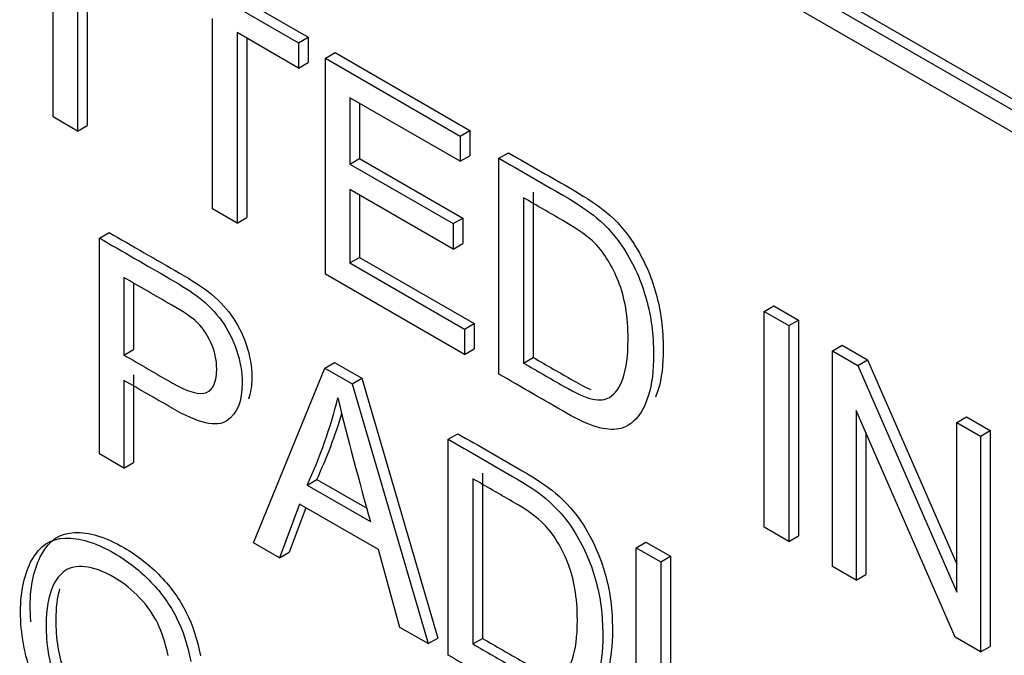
# Model space of a CAD drawing. Header units: inches. Extents: x 2 to 538, y -2 to 358.
# Tile 110 of 119: x 510.589 to 510.949, y 268.263 to 268.495. Entities that reach past the tile are written whole.
import ezdxf

# ---------------------------------------------------------------- set-up
doc = ezdxf.new("R2010")
doc.units = ezdxf.units.IN
doc.header["$MEASUREMENT"] = 0
doc.layers.add('Default', color=7, linetype='Continuous')
doc.layers.add('LAB20180', color=7, linetype='Continuous')

# ---------------------------------------------------------------- blocks, each defined once
blk = doc.blocks.new('SE6')
at = {"layer": 'LAB20180', "color": 7, "linetype": 'Continuous'}
for p, q in [((510.101074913, 268.9533482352), (511.4269001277, 268.1878826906)), ((510.1046104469, 268.9553894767), (511.4304356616, 268.1899239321)), ((511.4269001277, 268.1797177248), (510.101074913, 268.9451832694)), ((510.60073373, 268.4598337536), (510.60073373, 268.5295487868)), ((510.6097034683, 268.524370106), (510.6097034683, 268.4546550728)), ((510.6132390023, 268.5223288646), (510.6132390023, 268.4566963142)), ((510.6400571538, 268.5201811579), (510.6940577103, 268.489003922)), ((510.6365216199, 268.5181399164), (510.6905221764, 268.4869626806)), ((510.6590142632, 268.4261854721), (510.6590142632, 268.4959005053)), ((510.6905221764, 268.4777094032), (510.6680295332, 268.4906955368)), ((510.6680295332, 268.4906955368), (510.6680295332, 268.4209805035)), ((510.6715650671, 268.4886542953), (510.6715650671, 268.423021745)), ((510.6905221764, 268.4869626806), (510.6940577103, 268.489003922)), ((510.6940577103, 268.489003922), (510.6940577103, 268.4797506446)), ((510.6905221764, 268.4869626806), (510.6905221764, 268.4777094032)), ((510.7003114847, 268.4813108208), (510.7038470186, 268.4833520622)), ((510.7003114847, 268.4023425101), (510.7003114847, 268.4813108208)), ((510.7003114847, 268.4813108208), (510.7496222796, 268.4528412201)), ((510.7038470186, 268.4833520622), (510.7531578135, 268.4548824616)), ((510.6905221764, 268.4777094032), (510.6940577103, 268.4797506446)), ((510.7496222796, 268.4435879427), (510.709281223, 268.4668788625)), ((510.709281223, 268.4668788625), (510.709281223, 268.4425890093)), ((510.7128167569, 268.4648376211), (510.7128167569, 268.4446302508)), ((510.6097034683, 268.4546550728), (510.60073373, 268.4598337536)), ((510.6097034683, 268.4546550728), (510.6132390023, 268.4566963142)), ((510.7496222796, 268.4528412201), (510.7531578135, 268.4548824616)), ((510.7496222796, 268.4528412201), (510.7496222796, 268.4435879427)), ((510.7531578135, 268.4548824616), (510.7531578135, 268.4456291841)), ((510.709281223, 268.4425890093), (510.7128167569, 268.4446302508)), ((510.7128167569, 268.4446302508), (510.7505625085, 268.422837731)), ((510.7496222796, 268.4435879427), (510.7531578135, 268.4456291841)), ((510.7637370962, 268.4446920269), (510.7672726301, 268.4467332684)), ((510.7637370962, 268.3657237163), (510.7637370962, 268.4446920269)), ((510.709281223, 268.4425890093), (510.7470269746, 268.4207964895)), ((510.7470269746, 268.4114906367), (510.709281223, 268.4332831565)), ((510.709281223, 268.4332831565), (510.709281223, 268.4064171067)), ((510.7128167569, 268.431241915), (510.7128167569, 268.4084583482)), ((510.7727523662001, 268.430233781), (510.7727523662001, 268.3697720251)), ((510.7762879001, 268.4322750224), (510.7762879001, 268.3718132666)), ((510.6680295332, 268.4209805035), (510.6590142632, 268.4261854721)), ((510.6680295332, 268.4209805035), (510.6715650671, 268.423021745)), ((510.7470269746, 268.4207964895), (510.7505625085, 268.422837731)), ((510.7505625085, 268.422837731), (510.7505625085, 268.4135318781)), ((510.7470269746, 268.4207964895), (510.7470269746, 268.4114906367)), ((510.61767151, 268.4155152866), (510.6212070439, 268.417556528)), ((510.61767151, 268.3364944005), (510.61767151, 268.4155152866)), ((510.7470269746, 268.4114906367), (510.7505625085, 268.4135318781)), ((510.709281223, 268.4064171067), (510.7128167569, 268.4084583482)), ((510.7128167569, 268.4084583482), (510.7547514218, 268.3842473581)), ((510.709281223, 268.4064171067), (510.7512158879, 268.3822061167)), ((510.6266412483, 268.4010833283), (510.6266412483, 268.3726925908)), ((510.7512158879, 268.3729528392), (510.7003114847, 268.4023425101)), ((510.6301767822, 268.3990258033), (510.6301767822, 268.3747338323)), ((510.8607650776, 268.3886728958), (510.8643006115, 268.3907141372)), ((510.8643006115, 268.3907141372), (510.8733158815, 268.3855091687)), ((510.8607650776, 268.3097045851), (510.8607650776, 268.3886728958)), ((510.8607650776, 268.3886728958), (510.8697803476, 268.3834679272)), ((510.7512158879, 268.3822061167), (510.7547514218, 268.3842473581)), ((510.7547514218, 268.3842473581), (510.7547514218, 268.3749940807)), ((510.8697803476, 268.3834679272), (510.8733158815, 268.3855091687)), ((510.8697803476, 268.3834679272), (510.8697803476, 268.3044996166)), ((510.8733158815, 268.3855091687), (510.8733158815, 268.306540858)), ((510.7512158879, 268.3822061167), (510.7512158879, 268.3729528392)), ((510.8856708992, 268.374293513), (510.8892064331, 268.3763347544)), ((510.8892064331, 268.3763347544), (510.8984948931, 268.3709720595)), ((510.6266412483, 268.3726925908), (510.6301767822, 268.3747338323)), ((510.7512158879, 268.3729528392), (510.7547514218, 268.3749940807)), ((510.8856708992, 268.2953252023), (510.8856708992, 268.374293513)), ((510.8856708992, 268.374293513), (510.8949593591, 268.3689308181)), ((510.7001293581, 268.3679082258), (510.7036648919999, 268.3699494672)), ((510.7036648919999, 268.3699494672), (510.7136363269, 268.3641924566)), ((510.7727523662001, 268.3697720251), (510.7762879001, 268.3718132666)), ((510.8949593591, 268.3689308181), (510.8984948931, 268.3709720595)), ((510.8949593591, 268.3689308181), (510.9311115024, 268.285966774)), ((510.8984948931, 268.3709720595), (510.9311115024, 268.2961215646)), ((510.6301767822, 268.3654805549), (510.6301767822, 268.3333569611)), ((510.6739941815, 268.3039764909), (510.7001293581, 268.3679082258)), ((510.7001293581, 268.3679082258), (510.710100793, 268.3621512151)), ((510.6266412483, 268.3634393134), (510.6266412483, 268.3313157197)), ((510.710100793, 268.3621512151), (510.7136363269, 268.3641924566)), ((510.710100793, 268.3621512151), (510.737829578, 268.2671211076)), ((510.7136363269, 268.3641924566), (510.7413651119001, 268.269162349)), ((510.9305195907, 268.2694317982), (510.8943219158, 268.35242213)), ((510.8943219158, 268.35242213), (510.8943219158, 268.2903305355)), ((510.9311115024, 268.3480583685), (510.9346470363, 268.3500996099)), ((510.9311115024, 268.285966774), (510.9311115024, 268.3480583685)), ((510.9311115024, 268.3480583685), (510.9398080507, 268.343037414)), ((510.9346470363, 268.3500996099), (510.9433435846, 268.3450786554)), ((510.7452057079, 268.3418833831), (510.7487412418, 268.3439246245)), ((510.8978574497, 268.344316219), (510.8978574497, 268.292371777)), ((510.9398080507, 268.343037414), (510.9433435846, 268.3450786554)), ((510.9433435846, 268.3450786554), (510.9433435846, 268.2661103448)), ((510.7452057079, 268.262862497), (510.7452057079, 268.3418833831)), ((510.9398080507, 268.343037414), (510.9398080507, 268.2640691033)), ((510.6266412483, 268.3313157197), (510.61767151, 268.3364944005)), ((510.6266412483, 268.3313157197), (510.6301767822, 268.3333569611)), ((510.7577109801, 268.3294926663), (510.7577109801, 268.2690309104)), ((510.6936183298, 268.3251381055), (510.6971538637, 268.3271793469)), ((510.6971538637, 268.3271793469), (510.7154395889, 268.3166220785)), ((510.7541754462, 268.3274514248), (510.7541754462, 268.266989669)), ((510.6936183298, 268.3251381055), (510.7167484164, 268.3117839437)), ((510.6908864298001, 268.318145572), (510.6835102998, 268.2984823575)), ((510.6931631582, 268.3168311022), (510.6870458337, 268.3005235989)), ((510.719662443, 268.301531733), (510.6908864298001, 268.318145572)), ((510.8697803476, 268.3044996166), (510.8607650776, 268.3097045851)), ((510.6835102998, 268.2984823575), (510.6739941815, 268.3039764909)), ((510.8139585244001, 268.302188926), (510.8174940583, 268.3042301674)), ((510.8174940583, 268.3042301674), (510.8264637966, 268.2990514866)), ((510.8697803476, 268.3044996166), (510.8733158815, 268.306540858)), ((510.6835102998, 268.2984823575), (510.6870458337, 268.3005235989)), ((510.7275394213, 268.2730621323), (510.719662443, 268.301531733)), ((510.8139585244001, 268.2231680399), (510.8139585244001, 268.302188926)), ((510.8139585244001, 268.302188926), (510.8229282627, 268.2970102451)), ((510.8229282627, 268.2970102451), (510.8264637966, 268.2990514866)), ((510.8229282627, 268.2970102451), (510.8229282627, 268.2272952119)), ((510.8264637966, 268.2990514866), (510.8264637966, 268.2293364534)), ((510.8943219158, 268.2903305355), (510.8856708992, 268.2953252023)), ((510.8943219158, 268.2903305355), (510.8978574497, 268.292371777)), ((510.737829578, 268.2671211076), (510.7275394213, 268.2730621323)), ((510.737829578, 268.2671211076), (510.7413651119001, 268.269162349)), ((510.7541754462, 268.266989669), (510.7577109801, 268.2690309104)), ((510.9398080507, 268.2640691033), (510.9305195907, 268.2694317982)), ((510.9398080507, 268.2640691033), (510.9433435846, 268.2661103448))]:
    blk.add_line(p, q, dxfattribs=at)
for centre, radius, start, end in [((510.5399599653, 268.3969907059), 0.1696280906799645, 334.9386130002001, 346.3817196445), ((512.1890680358, 268.7239887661), 1.528933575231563, 193.8862821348, 195.6406344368), ((510.5434954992, 268.3990319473), 0.1696280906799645, 334.9386130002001, 343.780999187)]:
    blk.add_arc(centre, radius, start, end, dxfattribs=at)
for points, knots in [([(510.7637370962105, 268.444692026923), (510.7715988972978, 268.4401530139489), (510.7794606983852, 268.4356140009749), (510.7873224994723, 268.4310749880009), (510.7926041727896, 268.4280256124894), (510.7967020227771, 268.425291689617), (510.7994794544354, 268.4229520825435), (510.8033977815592, 268.419651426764), (510.8067645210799, 268.4158018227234), (510.8094964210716, 268.4114906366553), (510.8130863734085, 268.4058253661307), (510.8158253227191, 268.3997926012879), (510.8193767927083, 268.3868064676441), (510.8202874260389, 268.380024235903), (510.8202874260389, 268.3669855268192), (510.819695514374, 268.3619645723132), (510.8172368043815, 268.354130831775), (510.8156887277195, 268.3511866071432), (510.8138219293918, 268.3492676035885), (510.8119180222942, 268.3473104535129), (510.8098151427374, 268.3461130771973), (510.8075840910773, 268.3456661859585), (510.8053217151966, 268.3452130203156), (510.8026211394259, 268.3454821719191), (510.7993883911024, 268.3464548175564), (510.7962417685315, 268.347401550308), (510.792558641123, 268.349083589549), (510.788415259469, 268.3514757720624), (510.7801892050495, 268.3562250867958), (510.77196315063, 268.3609744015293), (510.7637370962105, 268.3657237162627)], [0, 0, 0, 0, 0.1506353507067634, 0.1506353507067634, 0.1506353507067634, 0.2286632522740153, 0.2286632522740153, 0.2286632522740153, 0.3006561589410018, 0.3006561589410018, 0.3006561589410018, 0.3972285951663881, 0.3972285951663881, 0.4938010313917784, 0.4938010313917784, 0.5759596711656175, 0.5759596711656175, 0.6581183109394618, 0.6581183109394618, 0.6581183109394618, 0.7147548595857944, 0.7147548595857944, 0.7147548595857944, 0.7717670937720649, 0.7717670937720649, 0.7717670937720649, 0.8423912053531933, 0.8423912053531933, 0.8423912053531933, 1, 1, 1, 1]), ([(510.7672726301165, 268.4467332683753), (510.7751344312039, 268.4421942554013), (510.7829962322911, 268.4376552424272), (510.7908580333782, 268.4331162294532), (510.7961397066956, 268.4300668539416), (510.8002375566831, 268.4273329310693), (510.8030149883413, 268.4249933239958), (510.806933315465, 268.4216926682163), (510.8103000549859, 268.4178430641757), (510.8130319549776, 268.4135318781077), (510.8166219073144, 268.4078666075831), (510.8193608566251, 268.4018338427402), (510.8229123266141, 268.3888477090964), (510.8238229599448, 268.3820654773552), (510.8238229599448, 268.3690267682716), (510.8232310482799, 268.3640058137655), (510.8216917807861, 268.3591015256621), (510.8213616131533, 268.3581759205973), (510.8210111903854, 268.3573129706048)], [0, 0, 0, 0, 0.1506353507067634, 0.1506353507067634, 0.1506353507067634, 0.2286632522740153, 0.2286632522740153, 0.2286632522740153, 0.3006561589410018, 0.3006561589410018, 0.3006561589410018, 0.3972285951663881, 0.3972285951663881, 0.4938010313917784, 0.4938010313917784, 0.5759596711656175, 0.5759596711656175, 0.5966713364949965, 0.5966713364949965, 0.5966713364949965, 0.5966713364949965]), ([(510.7727523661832, 268.3697720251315), (510.7776242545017, 268.3669592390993), (510.7824961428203, 268.3641464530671), (510.7873680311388, 268.361333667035), (510.7918756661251, 268.3587311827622), (510.7954271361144, 268.3571539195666), (510.7980224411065, 268.3566018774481), (510.8005894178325, 268.3560558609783), (510.8026211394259, 268.3563127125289), (510.8063092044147, 268.358442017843), (510.8079938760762, 268.3607816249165), (510.8103615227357, 268.3678267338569), (510.8109534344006, 268.3725322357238), (510.8109534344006, 268.3867801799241), (510.8098151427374, 268.3937990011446), (510.8074474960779, 268.3996348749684), (510.8051001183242, 268.4054207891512), (510.8022568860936, 268.4100448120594), (510.7988875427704, 268.4135147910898), (510.7964468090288, 268.4160284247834), (510.7925131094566, 268.418824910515), (510.7871403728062, 268.4219268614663), (510.7823443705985, 268.424695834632), (510.7775483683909, 268.4274648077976), (510.7727523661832, 268.4302337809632)], [0, 0, 0, 0, 0.1314761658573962, 0.1314761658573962, 0.1314761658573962, 0.228302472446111, 0.228302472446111, 0.228302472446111, 0.3040923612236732, 0.3040923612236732, 0.4088607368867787, 0.4088607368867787, 0.5136291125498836, 0.5136291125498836, 0.6579153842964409, 0.6579153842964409, 0.6579153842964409, 0.7636185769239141, 0.7636185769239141, 0.7636185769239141, 0.8705481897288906, 0.8705481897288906, 0.8705481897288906, 1, 1, 1, 1]), ([(510.6176715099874, 268.4155152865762), (510.626261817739, 268.4105556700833), (510.6348521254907, 268.4055960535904), (510.6434424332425, 268.4006364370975), (510.6479955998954, 268.3980076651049), (510.6514560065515, 268.3957469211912), (510.6538691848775, 268.3938804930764), (510.6572417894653, 268.3912720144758), (510.6600159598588, 268.3884389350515), (510.6622925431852, 268.3852844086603), (510.6645477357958, 268.3821595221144), (510.6663903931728, 268.378554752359), (510.6678018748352, 268.3744801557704), (510.6692042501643, 268.3704318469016), (510.669850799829, 268.3664098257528), (510.669850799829, 268.3557895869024), (510.6680295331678, 268.3511629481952), (510.6642959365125, 268.3486393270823), (510.6606059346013, 268.3461451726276), (510.653914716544, 268.347640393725), (510.6442164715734, 268.3532922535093), (510.6383581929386, 268.356706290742), (510.6324996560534, 268.3600569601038), (510.6266412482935, 268.3634393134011)], [0, 0, 0, 0, 0.2166099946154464, 0.2166099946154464, 0.2166099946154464, 0.3045048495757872, 0.3045048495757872, 0.3045048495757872, 0.3809708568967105, 0.3809708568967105, 0.3809708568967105, 0.4540066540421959, 0.4540066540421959, 0.4540066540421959, 0.5335807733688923, 0.5335807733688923, 0.6712224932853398, 0.6712224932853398, 0.6712224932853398, 0.8522763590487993, 0.8522763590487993, 0.8522763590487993, 1, 1, 1, 1]), ([(510.6212070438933, 268.4175565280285), (510.629797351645, 268.4125969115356), (510.6383876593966, 268.4076372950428), (510.6469779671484, 268.4026776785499), (510.6515311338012, 268.4000489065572), (510.6549915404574, 268.3977881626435), (510.6574047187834, 268.3959217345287), (510.6607773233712, 268.3933132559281), (510.6635514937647, 268.3904801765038), (510.6658280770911, 268.3873256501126), (510.6680832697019, 268.3842007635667), (510.6699259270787, 268.3805959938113), (510.6713374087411, 268.3765213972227), (510.6727397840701, 268.372473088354), (510.6733863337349, 268.3684510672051), (510.6733863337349, 268.3614182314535), (510.6729892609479, 268.3587344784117), (510.6721858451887, 268.3565092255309)], [0, 0, 0, 0, 0.2166099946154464, 0.2166099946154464, 0.2166099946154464, 0.3045048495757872, 0.3045048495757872, 0.3045048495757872, 0.3809708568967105, 0.3809708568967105, 0.3809708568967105, 0.4540066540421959, 0.4540066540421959, 0.4540066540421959, 0.5335807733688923, 0.5335807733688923, 0.5978493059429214, 0.5978493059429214, 0.5978493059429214, 0.5978493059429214]), ([(510.6266412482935, 268.3726925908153), (510.63254518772, 268.3692839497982), (510.6384491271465, 268.365875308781), (510.644353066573, 268.3624666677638), (510.6502266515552, 268.3590755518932), (510.6544155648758, 268.3579188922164), (510.6593329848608, 268.3601270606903), (510.6605623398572, 268.3629924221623), (510.6605623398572, 268.3708787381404), (510.6598338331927, 268.3741384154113), (510.6569198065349, 268.3805526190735), (510.6550074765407, 268.383233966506), (510.6526398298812, 268.3853369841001), (510.6511359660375, 268.3866727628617), (510.648314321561, 268.3885703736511), (510.6441709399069, 268.3909625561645), (510.6383277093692, 268.3943361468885), (510.6324844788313, 268.3977097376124), (510.6266412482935, 268.4010833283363)], [0, 0, 0, 0, 0.2154013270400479, 0.2154013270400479, 0.2154013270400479, 0.3510943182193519, 0.3510943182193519, 0.4867873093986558, 0.4867873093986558, 0.5850477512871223, 0.5850477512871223, 0.6833081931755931, 0.6833081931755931, 0.6833081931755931, 0.7868165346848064, 0.7868165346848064, 0.7868165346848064, 1, 1, 1, 1]), ([(510.7762879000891, 268.3718132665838), (510.7811597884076, 268.3690004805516), (510.7860316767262, 268.3661876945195), (510.7909035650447, 268.3633749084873), (510.7933549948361, 268.3619595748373), (510.7955236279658, 268.3608474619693), (510.7974094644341, 268.3600385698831)], [0, 0, 0, 0, 0.1314761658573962, 0.1314761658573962, 0.1314761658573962, 0.1841341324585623, 0.1841341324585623, 0.1841341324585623, 0.1841341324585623]), ([(510.7487412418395, 268.3439246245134), (510.7565878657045, 268.3393943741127), (510.7644344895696, 268.334864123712), (510.7722811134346, 268.3303338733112), (510.7776083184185, 268.3272582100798), (510.7816606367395, 268.3245505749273), (510.7844380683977, 268.3222109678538), (510.7883996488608, 268.3188738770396), (510.7917231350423, 268.3150607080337), (510.7945005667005, 268.3107232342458), (510.7980898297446, 268.3051179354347), (510.8007839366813, 268.2990514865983), (510.8026052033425, 268.2925321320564), (510.8044206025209, 268.2860337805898), (510.8052460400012, 268.2792831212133), (510.8052460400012, 268.2662444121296), (510.8046541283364, 268.2612234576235), (510.8034703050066, 268.2572802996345), (510.8032372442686, 268.2565040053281), (510.8029886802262, 268.2557681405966), (510.802725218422, 268.2550720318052)], [0, 0, 0, 0, 0.1503706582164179, 0.1503706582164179, 0.1503706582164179, 0.228413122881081, 0.228413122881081, 0.228413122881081, 0.300666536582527, 0.300666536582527, 0.300666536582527, 0.3925607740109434, 0.3925607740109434, 0.3925607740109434, 0.4980501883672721, 0.4980501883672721, 0.5877949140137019, 0.5877949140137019, 0.5877949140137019, 0.6016760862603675, 0.6016760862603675, 0.6016760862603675, 0.6016760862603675]), ([(510.7452057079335, 268.3418833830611), (510.7530523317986, 268.3373531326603), (510.7608989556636, 268.3328228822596), (510.7687455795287, 268.3282926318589), (510.7740727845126, 268.3252169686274), (510.7781251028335, 268.322509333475), (510.7809025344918, 268.3201697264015), (510.784864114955, 268.3168326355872), (510.7881876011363, 268.3130194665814), (510.7909650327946, 268.3086819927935), (510.7945542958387, 268.3030766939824), (510.7972484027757, 268.2970102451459), (510.7990696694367, 268.2904908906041), (510.8008850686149, 268.2839925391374), (510.8017105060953, 268.277241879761), (510.8017105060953, 268.2642031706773), (510.8011185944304, 268.2591822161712), (510.7999347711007, 268.2552390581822), (510.7987472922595, 268.2512837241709), (510.7971573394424, 268.2483779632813), (510.7952450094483, 268.2464326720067), (510.7933543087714, 268.2445093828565), (510.7912837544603, 268.2433044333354), (510.7890071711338, 268.2428838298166), (510.7867623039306, 268.2424690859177), (510.7813123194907, 268.2429626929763), (510.774027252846, 268.2462223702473), (510.7698838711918, 268.2486145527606), (510.7616578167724, 268.2533638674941), (510.753431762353, 268.2581131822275), (510.7452057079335, 268.262862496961)], [0, 0, 0, 0, 0.1503706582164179, 0.1503706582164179, 0.1503706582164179, 0.228413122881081, 0.228413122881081, 0.228413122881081, 0.300666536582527, 0.300666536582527, 0.300666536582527, 0.3925607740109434, 0.3925607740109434, 0.3925607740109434, 0.4980501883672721, 0.4980501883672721, 0.5877949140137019, 0.5877949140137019, 0.5877949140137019, 0.6585215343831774, 0.6585215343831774, 0.6585215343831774, 0.7149737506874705, 0.7149737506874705, 0.7149737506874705, 0.7786731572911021, 0.8423725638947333, 0.8423725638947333, 0.8423725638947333, 1, 1, 1, 1]), ([(510.7541754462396, 268.2669896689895), (510.7590625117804, 268.2641681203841), (510.7639495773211, 268.2613465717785), (510.7688366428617, 268.2585250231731), (510.7733442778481, 268.2559225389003), (510.7768957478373, 268.2543452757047), (510.7794455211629, 268.2538195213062), (510.7820085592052, 268.2532910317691), (510.7840442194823, 268.253530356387), (510.7855922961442, 268.2543715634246), (510.7877864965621, 268.2555638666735), (510.7894169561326, 268.2579992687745), (510.7906007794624, 268.2615218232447), (510.791775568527, 268.2650174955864), (510.7924220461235, 268.2697235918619), (510.7924220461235, 268.2839715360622), (510.7912382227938, 268.2910166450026), (510.7888705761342, 268.2968525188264), (510.7865355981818, 268.3026078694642), (510.78367996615, 268.3072624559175), (510.780310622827, 268.3107324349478), (510.7779093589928, 268.3132054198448), (510.7739817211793, 268.316016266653), (510.7685634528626, 268.3191445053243), (510.7637674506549, 268.32191347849), (510.7589714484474, 268.3246824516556), (510.7541754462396, 268.3274514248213)], [0, 0, 0, 0, 0.1318476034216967, 0.1318476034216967, 0.1318476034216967, 0.2282460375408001, 0.2282460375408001, 0.2282460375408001, 0.2926558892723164, 0.2926558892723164, 0.2926558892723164, 0.3838023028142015, 0.3838023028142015, 0.3838023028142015, 0.4991582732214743, 0.4991582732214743, 0.6580257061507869, 0.6580257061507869, 0.6580257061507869, 0.7636904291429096, 0.7636904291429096, 0.7636904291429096, 0.870593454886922, 0.870593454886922, 0.870593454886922, 1, 1, 1, 1]), ([(510.5926348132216, 268.2751027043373), (510.59246857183, 268.2770030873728), (510.5923854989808, 268.2788975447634), (510.5923854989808, 268.2884601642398), (510.5937969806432, 268.294848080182), (510.5965744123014, 268.299869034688), (510.5993697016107, 268.3049222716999), (510.6033586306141, 268.3075713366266), (510.608594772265, 268.3077553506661), (510.6138142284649, 268.3079387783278), (510.6197955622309, 268.3061780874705), (510.6315882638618, 268.2993695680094), (510.6360503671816, 268.2958470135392), (510.6440639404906, 268.2875400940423), (510.6471600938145, 268.2831237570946), (510.6494366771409, 268.2785496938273), (510.6517355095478, 268.2739309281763), (510.6534434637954, 268.268612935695), (510.6546272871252, 268.2626193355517)], [0.4560755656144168, 0.4560755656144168, 0.4560755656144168, 0.4560755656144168, 0.4819644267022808, 0.4819644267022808, 0.58729820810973, 0.58729820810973, 0.58729820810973, 0.6865359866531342, 0.6865359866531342, 0.6865359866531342, 0.7861934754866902, 0.7861934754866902, 0.8586112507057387, 0.8586112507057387, 0.9310290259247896, 0.9310290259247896, 0.9310290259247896, 1, 1, 1, 1]), ([(510.6521389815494, 268.2140751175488), (510.6476768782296, 268.2126030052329), (510.6430781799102, 268.2121561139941), (510.6383884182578, 268.2128133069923), (510.6336588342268, 268.2134760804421), (510.6287812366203, 268.2152580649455), (510.6170795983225, 268.2220140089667), (510.6109783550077, 268.2272189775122), (510.6054690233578, 268.2337120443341), (510.5999955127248, 268.2401628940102), (510.5958618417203, 268.2473553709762), (510.5930388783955, 268.255294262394), (510.5902440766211, 268.2631539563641), (510.5888499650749, 268.2710143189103), (510.5888499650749, 268.2864189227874), (510.5902614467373, 268.2928068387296), (510.5930388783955, 268.2978277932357), (510.5958341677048, 268.3028810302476), (510.5998230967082, 268.3055300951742), (510.605059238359, 268.3057141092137), (510.610278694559, 268.3058975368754), (510.616260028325, 268.3041368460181), (510.6280527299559, 268.2973283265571), (510.6325148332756, 268.2938057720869), (510.6405284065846, 268.28549885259), (510.6436245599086, 268.2810825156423), (510.645901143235, 268.276508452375), (510.6481999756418, 268.271889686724), (510.6499079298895, 268.2665716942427), (510.6510917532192, 268.2605780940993)], [0, 0, 0, 0, 0.0884639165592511, 0.0884639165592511, 0.0884639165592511, 0.1682750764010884, 0.1682750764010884, 0.276642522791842, 0.276642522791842, 0.276642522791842, 0.3759091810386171, 0.3759091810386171, 0.3759091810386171, 0.4819644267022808, 0.4819644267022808, 0.58729820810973, 0.58729820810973, 0.58729820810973, 0.6865359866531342, 0.6865359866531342, 0.6865359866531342, 0.7861934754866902, 0.7861934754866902, 0.8586112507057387, 0.8586112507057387, 0.9310290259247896, 0.9310290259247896, 0.9310290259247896, 1, 1, 1, 1]), ([(510.6428049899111, 268.2627862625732), (510.6418032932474, 268.2673603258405), (510.6405284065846, 268.2712509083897), (510.6389803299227, 268.2744580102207), (510.6374492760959, 268.2776298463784), (510.6352922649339, 268.2807407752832), (510.6324693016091, 268.2837901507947), (510.6296630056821, 268.2868215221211), (510.6265046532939, 268.2892842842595), (510.6189463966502, 268.2936480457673), (510.6153493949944, 268.2949887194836), (510.6123443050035, 268.2952515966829), (510.6093555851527, 268.2955130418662), (510.6069260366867, 268.2950150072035), (510.605059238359, 268.2937269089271), (510.6032130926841, 268.2924530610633), (510.601780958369, 268.2906249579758), (510.6007792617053, 268.2884167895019), (510.5990094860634, 268.2845154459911), (510.5981839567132, 268.2796629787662), (510.5981839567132, 268.2668871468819), (510.5992311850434, 268.2603940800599), (510.6013256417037, 268.2544530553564), (510.6034385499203, 268.2484596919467), (510.6064707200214, 268.2431756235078), (510.6104319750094, 268.2385752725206), (510.6144294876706, 268.233932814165), (510.6187187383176, 268.2303735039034), (510.6271420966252, 268.2255102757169), (510.6309212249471, 268.2241696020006), (510.6346548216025, 268.2237489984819), (510.6384041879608, 268.2233266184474), (510.6412113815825, 268.2235912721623), (510.6431237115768, 268.2244850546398)], [0, 0, 0, 0, 0.0685497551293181, 0.0685497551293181, 0.0685497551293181, 0.1302835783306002, 0.1302835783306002, 0.1302835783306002, 0.2004282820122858, 0.2004282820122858, 0.2855371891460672, 0.2855371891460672, 0.2855371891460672, 0.352489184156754, 0.352489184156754, 0.352489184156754, 0.4129497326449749, 0.4129497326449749, 0.4129497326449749, 0.5132256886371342, 0.5132256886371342, 0.638570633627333, 0.638570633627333, 0.638570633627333, 0.7378104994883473, 0.7378104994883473, 0.7378104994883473, 0.8385208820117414, 0.8385208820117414, 0.926006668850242, 0.926006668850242, 0.926006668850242, 1, 1, 1, 1]), ([(510.6031045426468, 268.287158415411), (510.6021654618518, 268.2839268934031), (510.6017194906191, 268.2801995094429), (510.6017194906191, 268.2689283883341), (510.6027667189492, 268.2624353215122), (510.6048611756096, 268.2564942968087), (510.6069740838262, 268.2505009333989), (510.6100062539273, 268.2452168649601), (510.6139675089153, 268.2406165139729), (510.6179650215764, 268.2359740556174), (510.6222542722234, 268.2324147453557), (510.6306776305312, 268.2275515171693), (510.634456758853, 268.226210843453), (510.6381903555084, 268.2257902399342), (510.6419397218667, 268.2253678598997), (510.6447469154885, 268.2256325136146), (510.6466592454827, 268.2265262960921)], [0.439522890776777, 0.439522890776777, 0.439522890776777, 0.439522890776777, 0.5132256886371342, 0.5132256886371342, 0.638570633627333, 0.638570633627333, 0.638570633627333, 0.7378104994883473, 0.7378104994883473, 0.7378104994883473, 0.8385208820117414, 0.8385208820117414, 0.926006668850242, 0.926006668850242, 0.926006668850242, 1, 1, 1, 1]), ([(510.7577109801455, 268.2690309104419), (510.7625980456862, 268.2662093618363), (510.767485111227, 268.2633878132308), (510.7723721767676, 268.2605662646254), (510.7748743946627, 268.2591216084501), (510.777081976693, 268.25799286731), (510.7789871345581, 268.2571845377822)], [0, 0, 0, 0, 0.1318476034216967, 0.1318476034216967, 0.1318476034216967, 0.1853590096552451, 0.1853590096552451, 0.1853590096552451, 0.1853590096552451])]:
    blk.add_open_spline(points, degree=3, knots=knots, dxfattribs=at)

msp = doc.modelspace()

# ---------------------------------------------------------------- block references
at = {"layer": 'Default'}
msp.add_blockref('SE6', (0, 0), dxfattribs=at)

doc.saveas('drawing.dxf')
